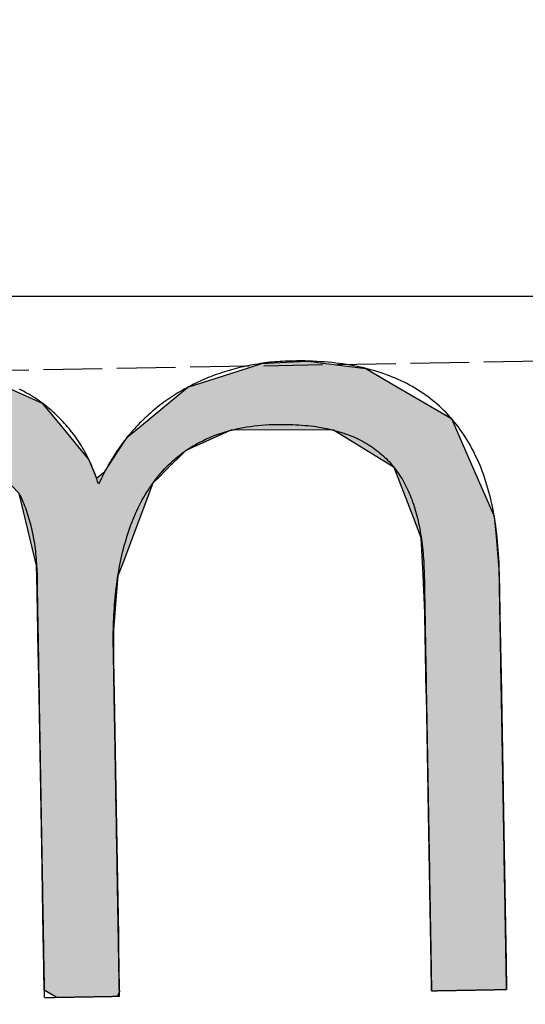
# Model space of a CAD drawing. Extents: x 562 to 7231, y 5317 to 12476.
# Tile 13 of 68: x 3142 to 3185, y 8056 to 8139. Entities that reach past the tile are written whole.
import ezdxf

# ---------------------------------------------------------------- set-up
doc = ezdxf.new("R2010")
doc.units = 0
doc.linetypes.add('GEN3', pattern=[6.25, 5, -1.25])
doc.layers.get('0').update_dxf_attribs({"linetype": 'CONTINUOUS'})
for name, color, linetype in [('3', 6, 'GEN3'), ('5', 3, 'CONTINUOUS'), ('LOGO', 7, 'CONTINUOUS')]:
    doc.layers.add(name, color=color, linetype=linetype)

# ---------------------------------------------------------------- blocks, each defined once
blk = doc.blocks.new('*U27')
at = {"layer": 'LOGO', "color": 30, "linetype": 'CONTINUOUS'}
for p, q in [((2.813, 7.694), (3.015, 7.752)), ((3.015, 7.752), (3.042, 7.759)), ((3.042, 7.759), (3.157, 7.752)), ((3.157, 7.752), (4.045, 7.694)), ((7.287, 7.667), (7.566, 7.752)), ((7.566, 7.752), (7.79, 7.759)), ((7.79, 7.759), (8.127, 7.77)), ((8.127, 7.77), (8.205, 7.759)), ((8.205, 7.759), (8.257, 7.752)), ((8.257, 7.752), (8.845, 7.667)), ((2.06, 7.482), (2.813, 7.694)), ((4.045, 7.694), (4.497, 7.482)), ((6.653, 7.474), (7.287, 7.667)), ((8.845, 7.667), (9.162, 7.474)), ((0.001, 7.533), (0.181, 7.555)), ((0.001, 7.309), (0.001, 7.533)), ((0.845, 7.555), (0.845, 7.533)), ((0.845, 7.533), (0.85, 7.309)), ((1.842, 7.311), (2.06, 7.482)), ((4.497, 7.482), (4.86, 7.311)), ((6.099, 7.034), (6.653, 7.474)), ((9.162, 7.474), (9.885, 7.034)), ((0.001, 7.286), (0.001, 7.309)), ((0.001, 6.803), (0.001, 7.286)), ((0.85, 7.309), (0.85, 7.286)), ((0.85, 7.286), (0.85, 6.803)), ((1.434, 6.99), (1.842, 7.311)), ((4.86, 7.311), (5.115, 6.99)), ((5.98, 6.939), (6.099, 7.034)), ((9.885, 7.034), (9.925, 6.939)), ((1.316, 6.897), (1.401, 6.964)), ((1.401, 6.964), (1.434, 6.99)), ((2.84, 6.964), (2.53, 6.897)), ((3.996, 6.812), (3.56, 6.964)), ((5.115, 6.99), (5.136, 6.964)), ((5.136, 6.964), (5.257, 6.812)), ((5.9, 6.876), (5.98, 6.939)), ((7.185, 6.939), (7.036, 6.876)), ((8.433, 6.916), (7.185, 6.939)), ((9.17, 6.443), (8.433, 6.916)), ((9.925, 6.939), (9.934, 6.916)), ((9.934, 6.916), (10.131, 6.443)), ((0.001, 6.712), (0.001, 6.803)), ((0.85, 6.803), (0.85, 6.712)), ((1.046, 6.535), (1.277, 6.846)), ((1.277, 6.846), (1.316, 6.897)), ((2.292, 6.846), (1.767, 6.535)), ((2.53, 6.897), (2.292, 6.846)), ((4.188, 6.604), (3.996, 6.812)), ((5.257, 6.812), (5.423, 6.604)), ((5.779, 6.698), (5.9, 6.876)), ((7.036, 6.876), (6.617, 6.698)), ((0.001, 6.295), (0.001, 6.712)), ((0.85, 6.712), (0.85, 6.295)), ((5.614, 6.454), (5.779, 6.698)), ((6.617, 6.698), (6.362, 6.454)), ((4.399, 6.376), (4.188, 6.604)), ((5.423, 6.604), (5.511, 6.376)), ((0.9, 6.291), (1.025, 6.507)), ((1.025, 6.507), (1.046, 6.535)), ((1.75, 6.507), (1.612, 6.291)), ((1.767, 6.535), (1.75, 6.507)), ((5.511, 6.376), (5.614, 6.454)), ((6.362, 6.454), (6.28, 6.376)), ((9.397, 5.823), (9.17, 6.443)), ((10.131, 6.443), (10.39, 5.823)), ((4.468, 6.301), (4.399, 6.376)), ((4.557, 6.205), (4.468, 6.301)), ((6.202, 6.301), (6.163, 6.205)), ((6.28, 6.376), (6.202, 6.301)), ((0.001, 6.281), (0.001, 6.295)), ((0.001, 5.503), (0.001, 6.281)), ((0.85, 6.295), (0.878, 6.281)), ((0.893, 6.281), (0.9, 6.291)), ((1.606, 6.281), (1.111, 5.503)), ((1.612, 6.291), (1.606, 6.281)), ((4.757, 5.314), (4.557, 6.205)), ((6.163, 6.205), (5.811, 5.314)), ((9.489, 5.571), (9.397, 5.823)), ((10.39, 5.823), (10.408, 5.571)), ((9.503, 5.116), (9.489, 5.571)), ((10.408, 5.571), (10.44, 5.116)), ((0.001, 5.329), (0.001, 5.503)), ((1.111, 5.503), (1.086, 5.329)), ((0.001, 4.204), (0.001, 5.329)), ((1.086, 5.329), (0.923, 4.204)), ((4.758, 5.172), (4.757, 5.314)), ((5.811, 5.314), (5.754, 5.172)), ((4.759, 4.976), (4.758, 5.172)), ((5.754, 5.172), (5.734, 4.976)), ((9.517, 4.651), (9.503, 5.116)), ((10.44, 5.116), (10.44, 4.651)), ((4.759, 4.505), (4.759, 4.976)), ((5.734, 4.976), (5.686, 4.505)), ((9.518, 4.612), (9.517, 4.651)), ((9.518, 3.669), (9.518, 4.612)), ((10.44, 4.651), (10.44, 4.612)), ((10.44, 4.612), (10.44, 3.669)), ((4.759, 4.232), (4.759, 4.505)), ((5.686, 4.505), (5.683, 4.232)), ((0.001, 3.797), (0.001, 4.204)), ((0.923, 4.204), (0.923, 3.797)), ((4.759, 4.133), (4.759, 4.232)), ((4.759, 3.491), (4.759, 4.133)), ((5.683, 4.232), (5.682, 4.133)), ((5.682, 4.133), (5.682, 3.491)), ((0.001, 2.974), (0.001, 3.797)), ((0.923, 3.797), (0.923, 2.974)), ((9.518, 3.638), (9.518, 3.669)), ((9.518, 2.442), (9.518, 3.638)), ((10.44, 3.669), (10.44, 3.638)), ((10.44, 3.638), (10.44, 2.442)), ((4.759, 2.536), (4.759, 3.491)), ((5.682, 3.491), (5.682, 2.536)), ((0.001, 1.752), (0.001, 2.974)), ((0.923, 2.974), (0.923, 1.752)), ((4.759, 1.85), (4.759, 2.536)), ((5.682, 2.536), (5.682, 1.85)), ((9.518, 2.421), (9.518, 2.442)), ((10.44, 2.442), (10.44, 2.421)), ((9.518, 1.24), (9.518, 2.421)), ((10.44, 2.421), (10.44, 1.24)), ((4.759, 0.756), (4.759, 1.85)), ((5.682, 1.85), (5.682, 0.756)), ((0.001, 0.978), (0.001, 1.752)), ((0.923, 1.752), (0.923, 0.978)), ((9.518, 1.229), (9.518, 1.24)), ((9.518, 0.336), (9.518, 1.229)), ((10.44, 1.24), (10.44, 1.229)), ((10.44, 1.229), (10.44, 0.336)), ((0.001, 0.45), (0.001, 0.978)), ((0.923, 0.978), (0.923, 0.45)), ((4.759, 0.594), (4.759, 0.756)), ((5.682, 0.756), (5.682, 0.594)), ((4.759, 0.089), (4.759, 0.594)), ((5.682, 0.594), (5.682, 0.089)), ((0.001, 0.251), (0.001, 0.45)), ((0.923, 0.45), (0.923, 0.251)), ((0.001, 0.095), (0.001, 0.251)), ((0.923, 0.251), (0.923, 0.095)), ((9.518, 0.333), (9.518, 0.336)), ((9.518, 0), (9.518, 0.333)), ((10.44, 0.336), (10.44, 0.333)), ((10.44, 0.333), (10.44, 0)), ((0.001, 0), (0.001, 0.095)), ((0.923, 0.095), (0.923, 0)), ((4.806, 0.06), (4.759, 0.089)), ((4.904, 0), (4.806, 0.06)), ((5.682, 0.06), (5.659, 0)), ((5.682, 0.089), (5.682, 0.06))]:
    blk.add_line(p, q, dxfattribs=at)
at = {"layer": 'LOGO', "color": 30, "linetype": 'CONTINUOUS', "extrusion": (0, 0, -1)}
for points in [[(-3.015, 7.752), (-4.045, 7.694), (-2.813, 7.694)], [(-3.042, 7.759), (-3.157, 7.752), (-3.015, 7.752)], [(-3.015, 7.752), (-3.157, 7.752), (-4.045, 7.694)], [(-7.566, 7.752), (-8.845, 7.667), (-7.287, 7.667)], [(-7.79, 7.759), (-8.257, 7.752), (-7.566, 7.752)], [(-7.566, 7.752), (-8.257, 7.752), (-8.845, 7.667)], [(-8.127, 7.77), (-8.205, 7.759), (-7.79, 7.759)], [(-7.79, 7.759), (-8.205, 7.759), (-8.257, 7.752)], [(-2.813, 7.694), (-4.497, 7.482), (-2.06, 7.482)], [(-2.813, 7.694), (-4.045, 7.694), (-4.497, 7.482)], [(-7.287, 7.667), (-9.162, 7.474), (-6.653, 7.474)], [(-7.287, 7.667), (-8.845, 7.667), (-9.162, 7.474)], [(-0.181, 7.555), (-0.845, 7.533), (-0.001, 7.533)], [(-0.001, 7.533), (-0.85, 7.309), (-0.001, 7.309)], [(-0.001, 7.533), (-0.845, 7.533), (-0.85, 7.309)], [(-0.181, 7.555), (-0.845, 7.555), (-0.845, 7.533)], [(-2.06, 7.482), (-4.86, 7.311), (-1.842, 7.311)], [(-2.06, 7.482), (-4.497, 7.482), (-4.86, 7.311)], [(-6.653, 7.474), (-9.885, 7.034), (-6.099, 7.034)], [(-6.653, 7.474), (-9.162, 7.474), (-9.885, 7.034)], [(-0.001, 7.309), (-0.85, 7.286), (-0.001, 7.286)], [(-0.001, 7.309), (-0.85, 7.309), (-0.85, 7.286)], [(-0.001, 7.286), (-0.85, 6.803), (-0.001, 6.803)], [(-0.001, 7.286), (-0.85, 7.286), (-0.85, 6.803)], [(-1.842, 7.311), (-5.115, 6.99), (-1.434, 6.99)], [(-1.842, 7.311), (-4.86, 7.311), (-5.115, 6.99)], [(-6.099, 7.034), (-9.925, 6.939), (-5.98, 6.939)], [(-6.099, 7.034), (-9.885, 7.034), (-9.925, 6.939)], [(-1.401, 6.964), (-2.53, 6.897), (-1.316, 6.897)], [(-1.434, 6.99), (-2.84, 6.964), (-1.401, 6.964)], [(-1.401, 6.964), (-2.84, 6.964), (-2.53, 6.897)], [(-1.434, 6.99), (-2.96, 6.99), (-2.84, 6.964)], [(-2.96, 6.99), (-5.136, 6.964), (-3.56, 6.964)], [(-2.96, 6.99), (-5.115, 6.99), (-5.136, 6.964)], [(-3.56, 6.964), (-5.257, 6.812), (-3.996, 6.812)], [(-3.56, 6.964), (-5.136, 6.964), (-5.257, 6.812)], [(-5.98, 6.939), (-7.036, 6.876), (-5.9, 6.876)], [(-5.98, 6.939), (-7.185, 6.939), (-7.036, 6.876)], [(-7.185, 6.939), (-9.934, 6.916), (-8.433, 6.916)], [(-7.185, 6.939), (-9.925, 6.939), (-9.934, 6.916)], [(-8.433, 6.916), (-10.131, 6.443), (-9.17, 6.443)], [(-8.433, 6.916), (-9.934, 6.916), (-10.131, 6.443)], [(-0.001, 6.803), (-0.85, 6.712), (-0.001, 6.712)], [(-0.001, 6.803), (-0.85, 6.803), (-0.85, 6.712)], [(-1.277, 6.846), (-1.767, 6.535), (-1.046, 6.535)], [(-1.316, 6.897), (-2.292, 6.846), (-1.277, 6.846)], [(-1.277, 6.846), (-2.292, 6.846), (-1.767, 6.535)], [(-1.316, 6.897), (-2.53, 6.897), (-2.292, 6.846)], [(-3.996, 6.812), (-5.423, 6.604), (-4.188, 6.604)], [(-3.996, 6.812), (-5.257, 6.812), (-5.423, 6.604)], [(-5.9, 6.876), (-6.617, 6.698), (-5.779, 6.698)], [(-5.9, 6.876), (-7.036, 6.876), (-6.617, 6.698)], [(-0.001, 6.712), (-0.85, 6.295), (-0.001, 6.295)], [(-0.001, 6.712), (-0.85, 6.712), (-0.85, 6.295)], [(-5.779, 6.698), (-6.362, 6.454), (-5.614, 6.454)], [(-5.779, 6.698), (-6.617, 6.698), (-6.362, 6.454)], [(-4.188, 6.604), (-5.511, 6.376), (-4.399, 6.376)], [(-4.188, 6.604), (-5.423, 6.604), (-5.511, 6.376)], [(-1.025, 6.507), (-1.612, 6.291), (-0.9, 6.291)], [(-1.046, 6.535), (-1.75, 6.507), (-1.025, 6.507)], [(-1.025, 6.507), (-1.75, 6.507), (-1.612, 6.291)], [(-1.046, 6.535), (-1.767, 6.535), (-1.75, 6.507)], [(-5.614, 6.454), (-6.28, 6.376), (-5.511, 6.376)], [(-5.614, 6.454), (-6.362, 6.454), (-6.28, 6.376)], [(-9.17, 6.443), (-10.39, 5.823), (-9.397, 5.823)], [(-9.17, 6.443), (-10.131, 6.443), (-10.39, 5.823)], [(-4.399, 6.376), (-6.202, 6.301), (-4.468, 6.301)], [(-4.399, 6.376), (-6.28, 6.376), (-6.202, 6.301)], [(-4.468, 6.301), (-6.163, 6.205), (-4.557, 6.205)], [(-4.468, 6.301), (-6.202, 6.301), (-6.163, 6.205)], [(-0.001, 6.295), (-0.878, 6.281), (-0.001, 6.281)], [(-0.001, 6.295), (-0.85, 6.295), (-0.878, 6.281)], [(-0.001, 6.281), (-1.111, 5.503), (-0.001, 5.503)], [(-0.001, 6.281), (-1.606, 6.281), (-1.111, 5.503)], [(-0.9, 6.291), (-1.606, 6.281), (-0.893, 6.281)], [(-0.9, 6.291), (-1.612, 6.291), (-1.606, 6.281)], [(-4.557, 6.205), (-5.811, 5.314), (-4.757, 5.314)], [(-4.557, 6.205), (-6.163, 6.205), (-5.811, 5.314)], [(-9.397, 5.823), (-10.408, 5.571), (-9.489, 5.571)], [(-9.397, 5.823), (-10.39, 5.823), (-10.408, 5.571)], [(-9.489, 5.571), (-10.44, 5.116), (-9.503, 5.116)], [(-9.489, 5.571), (-10.408, 5.571), (-10.44, 5.116)], [(-0.001, 5.503), (-1.086, 5.329), (-0.001, 5.329)], [(-0.001, 5.503), (-1.111, 5.503), (-1.086, 5.329)], [(-0.001, 5.329), (-0.923, 4.204), (-0.001, 4.204)], [(-0.001, 5.329), (-1.086, 5.329), (-0.923, 4.204)], [(-4.757, 5.314), (-5.754, 5.172), (-4.758, 5.172)], [(-4.757, 5.314), (-5.811, 5.314), (-5.754, 5.172)], [(-4.758, 5.172), (-5.734, 4.976), (-4.759, 4.976)], [(-4.758, 5.172), (-5.754, 5.172), (-5.734, 4.976)], [(-9.503, 5.116), (-10.44, 4.651), (-9.517, 4.651)], [(-9.503, 5.116), (-10.44, 5.116), (-10.44, 4.651)], [(-4.759, 4.976), (-5.686, 4.505), (-4.759, 4.505)], [(-4.759, 4.976), (-5.734, 4.976), (-5.686, 4.505)], [(-9.517, 4.651), (-10.44, 4.612), (-9.518, 4.612)], [(-9.517, 4.651), (-10.44, 4.651), (-10.44, 4.612)], [(-9.518, 4.612), (-10.44, 3.669), (-9.518, 3.669)], [(-9.518, 4.612), (-10.44, 4.612), (-10.44, 3.669)], [(-4.759, 4.505), (-5.683, 4.232), (-4.759, 4.232)], [(-4.759, 4.505), (-5.686, 4.505), (-5.683, 4.232)], [(-0.001, 4.204), (-0.923, 3.797), (-0.001, 3.797)], [(-0.001, 4.204), (-0.923, 4.204), (-0.923, 3.797)], [(-4.759, 4.232), (-5.682, 4.133), (-4.759, 4.133)], [(-4.759, 4.232), (-5.683, 4.232), (-5.682, 4.133)], [(-4.759, 4.133), (-5.682, 3.491), (-4.759, 3.491)], [(-4.759, 4.133), (-5.682, 4.133), (-5.682, 3.491)], [(-0.001, 3.797), (-0.923, 2.974), (-0.001, 2.974)], [(-0.001, 3.797), (-0.923, 3.797), (-0.923, 2.974)], [(-9.518, 3.669), (-10.44, 3.638), (-9.518, 3.638)], [(-9.518, 3.669), (-10.44, 3.669), (-10.44, 3.638)], [(-9.518, 3.638), (-10.44, 2.442), (-9.518, 2.442)], [(-9.518, 3.638), (-10.44, 3.638), (-10.44, 2.442)], [(-4.759, 3.491), (-5.682, 2.536), (-4.759, 2.536)], [(-4.759, 3.491), (-5.682, 3.491), (-5.682, 2.536)], [(-0.001, 2.974), (-0.923, 1.752), (-0.001, 1.752)], [(-0.001, 2.974), (-0.923, 2.974), (-0.923, 1.752)], [(-4.759, 2.536), (-5.682, 1.85), (-4.759, 1.85)], [(-4.759, 2.536), (-5.682, 2.536), (-5.682, 1.85)], [(-9.518, 2.442), (-10.44, 2.421), (-9.518, 2.421)], [(-9.518, 2.442), (-10.44, 2.442), (-10.44, 2.421)], [(-9.518, 2.421), (-10.44, 1.24), (-9.518, 1.24)], [(-9.518, 2.421), (-10.44, 2.421), (-10.44, 1.24)], [(-4.759, 1.85), (-5.682, 0.756), (-4.759, 0.756)], [(-4.759, 1.85), (-5.682, 1.85), (-5.682, 0.756)], [(-0.001, 1.752), (-0.923, 0.978), (-0.001, 0.978)], [(-0.001, 1.752), (-0.923, 1.752), (-0.923, 0.978)], [(-9.518, 1.24), (-10.44, 1.229), (-9.518, 1.229)], [(-9.518, 1.24), (-10.44, 1.24), (-10.44, 1.229)], [(-9.518, 1.229), (-10.44, 0.336), (-9.518, 0.336)], [(-9.518, 1.229), (-10.44, 1.229), (-10.44, 0.336)], [(-0.001, 0.978), (-0.923, 0.45), (-0.001, 0.45)], [(-0.001, 0.978), (-0.923, 0.978), (-0.923, 0.45)], [(-4.759, 0.756), (-5.682, 0.594), (-4.759, 0.594)], [(-4.759, 0.756), (-5.682, 0.756), (-5.682, 0.594)], [(-4.759, 0.594), (-5.682, 0.089), (-4.759, 0.089)], [(-4.759, 0.594), (-5.682, 0.594), (-5.682, 0.089)], [(-0.001, 0.45), (-0.923, 0.251), (-0.001, 0.251)], [(-0.001, 0.45), (-0.923, 0.45), (-0.923, 0.251)], [(-0.001, 0.251), (-0.923, 0.095), (-0.001, 0.095)], [(-0.001, 0.251), (-0.923, 0.251), (-0.923, 0.095)], [(-9.518, 0.336), (-10.44, 0.333), (-9.518, 0.333)], [(-9.518, 0.336), (-10.44, 0.336), (-10.44, 0.333)], [(-9.518, 0.333), (-10.44, 0), (-9.518, 0)], [(-9.518, 0.333), (-10.44, 0.333), (-10.44, 0)], [(-0.001, 0.095), (-0.923, 0), (-0.001, 0)], [(-0.001, 0.095), (-0.923, 0.095), (-0.923, 0)], [(-4.759, 0.089), (-5.682, 0.06), (-4.806, 0.06)], [(-4.759, 0.089), (-5.682, 0.089), (-5.682, 0.06)], [(-4.806, 0.06), (-5.659, 0), (-4.904, 0)], [(-4.806, 0.06), (-5.682, 0.06), (-5.659, 0)]]:
    blk.add_solid(points, dxfattribs=at)
blk = doc.blocks.new('KLAUS')
at = {"layer": 'LOGO'}
blk.add_polyline3d([(4.559, 6.2, 0), (4.57, 6.176, 0), (4.581, 6.152, 0), (4.592, 6.127, 0), (4.602, 6.102, 0), (4.612, 6.076, 0), (4.622, 6.05, 0), (4.631, 6.025, 0), (4.64, 5.998, 0), (4.649, 5.972, 0), (4.657, 5.945, 0), (4.665, 5.918, 0), (4.672, 5.891, 0), (4.679, 5.864, 0), (4.686, 5.837, 0), (4.693, 5.809, 0), (4.699, 5.781, 0), (4.705, 5.753, 0), (4.711, 5.724, 0), (4.716, 5.696, 0), (4.721, 5.667, 0), (4.726, 5.638, 0), (4.73, 5.609, 0), (4.734, 5.58, 0), (4.738, 5.55, 0), (4.741, 5.52, 0), (4.745, 5.491, 0), (4.747, 5.461, 0), (4.75, 5.43, 0), (4.752, 5.4, 0), (4.754, 5.37, 0), (4.756, 5.339, 0), (4.757, 5.308, 0), (4.758, 5.277, 0), (4.759, 5.246, 0), (4.76, 5.215, 0), (4.76, 5.184, 0), (4.76, 5.153, 0), (4.759, 5.124, 0), (4.759, 5.122, 0), (4.759, 5.117, 0), (4.759, 5.109, 0), (4.759, 5.098, 0), (4.759, 5.084, 0), (4.759, 5.067, 0), (4.759, 5.047, 0), (4.759, 5.024, 0), (4.759, 4.999, 0), (4.759, 4.971, 0), (4.759, 4.94, 0), (4.759, 4.907, 0), (4.759, 4.872, 0), (4.759, 4.834, 0), (4.759, 4.794, 0), (4.759, 4.751, 0), (4.759, 4.707, 0), (4.759, 4.66, 0), (4.759, 4.611, 0), (4.759, 4.561, 0), (4.759, 4.508, 0), (4.759, 4.454, 0), (4.759, 4.397, 0), (4.759, 4.34, 0), (4.759, 4.28, 0), (4.759, 4.219, 0), (4.759, 4.156, 0), (4.759, 4.092, 0), (4.759, 4.027, 0), (4.759, 3.96, 0), (4.759, 3.892, 0), (4.759, 3.823, 0), (4.759, 3.753, 0), (4.759, 3.682, 0), (4.759, 3.61, 0), (4.759, 3.536, 0), (4.759, 3.463, 0), (4.759, 3.388, 0), (4.759, 3.312, 0), (4.759, 3.236, 0), (4.759, 3.16, 0), (4.759, 3.082, 0), (4.759, 3.005, 0), (4.759, 2.927, 0), (4.759, 2.849, 0), (4.759, 2.77, 0), (4.759, 2.691, 0), (4.759, 2.613, 0), (4.759, 2.534, 0), (4.759, 2.455, 0), (4.759, 2.376, 0), (4.759, 2.298, 0), (4.759, 2.219, 0), (4.759, 2.141, 0), (4.759, 2.063, 0), (4.759, 1.986, 0), (4.759, 1.909, 0), (4.759, 1.833, 0), (4.759, 1.757, 0), (4.759, 1.682, 0), (4.759, 1.608, 0), (4.759, 1.535, 0), (4.759, 1.462, 0), (4.759, 1.391, 0), (4.759, 1.32, 0), (4.759, 1.251, 0), (4.759, 1.183, 0), (4.759, 1.116, 0), (4.759, 1.05, 0), (4.759, 0.985, 0), (4.759, 0.922, 0), (4.759, 0.861, 0), (4.759, 0.801, 0), (4.759, 0.743, 0), (4.759, 0.686, 0), (4.759, 0.631, 0), (4.759, 0.578, 0), (4.759, 0.527, 0), (4.759, 0.478, 0), (4.759, 0.43, 0), (4.759, 0.385, 0), (4.759, 0.342, 0), (4.759, 0.301, 0), (4.759, 0.263, 0), (4.759, 0.227, 0), (4.759, 0.193, 0), (4.759, 0.162, 0), (4.759, 0.133, 0), (4.759, 0.107, 0), (4.759, 0.083, 0), (4.759, 0.063, 0), (4.759, 0.045, 0), (4.759, 0.03, 0), (4.759, 0.018, 0), (4.759, 0.009, 0), (4.759, 0.003, 0), (4.759, 0, 0), (4.76, 0, 0), (4.76, 0, 0), (4.761, 0, 0), (4.763, 0, 0), (4.765, 0, 0), (4.768, 0, 0), (4.772, 0, 0), (4.775, 0, 0), (4.78, 0, 0), (4.785, 0, 0), (4.79, 0, 0), (4.796, 0, 0), (4.802, 0, 0), (4.808, 0, 0), (4.815, 0, 0), (4.823, 0, 0), (4.831, 0, 0), (4.839, 0, 0), (4.848, 0, 0), (4.856, 0, 0), (4.866, 0, 0), (4.875, 0, 0), (4.885, 0, 0), (4.896, 0, 0), (4.906, 0, 0), (4.917, 0, 0), (4.928, 0, 0), (4.94, 0, 0), (4.951, 0, 0), (4.963, 0, 0), (4.975, 0, 0), (4.988, 0, 0), (5, 0, 0), (5.013, 0, 0), (5.026, 0, 0), (5.039, 0, 0), (5.052, 0, 0), (5.066, 0, 0), (5.079, 0, 0), (5.093, 0, 0), (5.106, 0, 0), (5.12, 0, 0), (5.134, 0, 0), (5.148, 0, 0), (5.162, 0, 0), (5.176, 0, 0), (5.191, 0, 0), (5.205, 0, 0), (5.219, 0, 0), (5.233, 0, 0), (5.247, 0, 0), (5.261, 0, 0), (5.276, 0, 0), (5.29, 0, 0), (5.304, 0, 0), (5.318, 0, 0), (5.332, 0, 0), (5.345, 0, 0), (5.359, 0, 0), (5.373, 0, 0), (5.386, 0, 0), (5.399, 0, 0), (5.412, 0, 0), (5.425, 0, 0), (5.438, 0, 0), (5.451, 0, 0), (5.463, 0, 0), (5.475, 0, 0), (5.487, 0, 0), (5.499, 0, 0), (5.51, 0, 0), (5.522, 0, 0), (5.532, 0, 0), (5.543, 0, 0), (5.553, 0, 0), (5.564, 0, 0), (5.573, 0, 0), (5.583, 0, 0), (5.592, 0, 0), (5.6, 0, 0), (5.609, 0, 0), (5.617, 0, 0), (5.624, 0, 0), (5.631, 0, 0), (5.638, 0, 0), (5.644, 0, 0), (5.65, 0, 0), (5.655, 0, 0), (5.66, 0, 0), (5.665, 0, 0), (5.669, 0, 0), (5.672, 0, 0), (5.675, 0, 0), (5.678, 0, 0), (5.68, 0, 0), (5.681, 0, 0), (5.682, 0, 0), (5.682, 0, 0), (5.682, 0.001, 0), (5.682, 0.006, 0), (5.682, 0.013, 0), (5.682, 0.022, 0), (5.682, 0.034, 0), (5.682, 0.048, 0), (5.682, 0.065, 0), (5.682, 0.084, 0), (5.682, 0.105, 0), (5.682, 0.129, 0), (5.682, 0.154, 0), (5.682, 0.182, 0), (5.682, 0.212, 0), (5.682, 0.243, 0), (5.682, 0.277, 0), (5.682, 0.312, 0), (5.682, 0.35, 0), (5.682, 0.389, 0), (5.682, 0.429, 0), (5.682, 0.472, 0), (5.682, 0.516, 0), (5.682, 0.561, 0), (5.682, 0.608, 0), (5.682, 0.656, 0), (5.682, 0.706, 0), (5.682, 0.757, 0), (5.682, 0.809, 0), (5.682, 0.863, 0), (5.682, 0.918, 0), (5.682, 0.973, 0), (5.682, 1.03, 0), (5.682, 1.088, 0), (5.682, 1.146, 0), (5.682, 1.206, 0), (5.682, 1.266, 0), (5.682, 1.327, 0), (5.682, 1.389, 0), (5.682, 1.451, 0), (5.682, 1.514, 0), (5.682, 1.578, 0), (5.682, 1.642, 0), (5.682, 1.706, 0), (5.682, 1.771, 0), (5.682, 1.836, 0), (5.682, 1.901, 0), (5.682, 1.967, 0), (5.682, 2.032, 0), (5.682, 2.098, 0), (5.682, 2.164, 0), (5.682, 2.23, 0), (5.682, 2.295, 0), (5.682, 2.361, 0), (5.682, 2.426, 0), (5.682, 2.491, 0), (5.682, 2.556, 0), (5.682, 2.621, 0), (5.682, 2.685, 0), (5.682, 2.748, 0), (5.682, 2.811, 0), (5.682, 2.874, 0), (5.682, 2.936, 0), (5.682, 2.997, 0), (5.682, 3.057, 0), (5.682, 3.117, 0), (5.682, 3.176, 0), (5.682, 3.234, 0), (5.682, 3.291, 0), (5.682, 3.346, 0), (5.682, 3.401, 0), (5.682, 3.455, 0), (5.682, 3.507, 0), (5.682, 3.559, 0), (5.682, 3.609, 0), (5.682, 3.657, 0), (5.682, 3.704, 0), (5.682, 3.75, 0), (5.682, 3.794, 0), (5.682, 3.837, 0), (5.682, 3.878, 0), (5.682, 3.917, 0), (5.682, 3.955, 0), (5.682, 3.991, 0), (5.682, 4.025, 0), (5.682, 4.057, 0), (5.682, 4.087, 0), (5.682, 4.115, 0), (5.682, 4.141, 0), (5.682, 4.165, 0), (5.682, 4.187, 0), (5.682, 4.206, 0), (5.682, 4.223, 0), (5.682, 4.238, 0), (5.682, 4.25, 0), (5.682, 4.26, 0), (5.682, 4.268, 0), (5.682, 4.273, 0), (5.682, 4.275, 0), (5.682, 4.304, 0), (5.682, 4.347, 0), (5.683, 4.39, 0), (5.684, 4.433, 0), (5.685, 4.476, 0), (5.687, 4.519, 0), (5.688, 4.562, 0), (5.691, 4.604, 0), (5.693, 4.647, 0), (5.696, 4.689, 0), (5.699, 4.732, 0), (5.703, 4.774, 0), (5.706, 4.816, 0), (5.71, 4.858, 0), (5.715, 4.899, 0), (5.72, 4.941, 0), (5.725, 4.982, 0), (5.731, 5.023, 0), (5.737, 5.064, 0), (5.743, 5.105, 0), (5.75, 5.145, 0), (5.757, 5.186, 0), (5.764, 5.226, 0), (5.772, 5.266, 0), (5.78, 5.305, 0), (5.789, 5.345, 0), (5.798, 5.384, 0), (5.807, 5.422, 0), (5.817, 5.461, 0), (5.827, 5.499, 0), (5.838, 5.537, 0), (5.849, 5.575, 0), (5.861, 5.612, 0), (5.873, 5.649, 0), (5.885, 5.686, 0), (5.898, 5.722, 0), (5.911, 5.758, 0), (5.925, 5.794, 0), (5.939, 5.829, 0), (5.954, 5.864, 0), (5.969, 5.899, 0), (5.984, 5.933, 0), (6, 5.967, 0), (6.017, 6, 0), (6.034, 6.034, 0), (6.051, 6.066, 0), (6.069, 6.098, 0), (6.088, 6.13, 0), (6.107, 6.161, 0), (6.126, 6.192, 0), (6.146, 6.223, 0), (6.167, 6.253, 0), (6.188, 6.282, 0), (6.209, 6.311, 0), (6.231, 6.34, 0), (6.254, 6.368, 0), (6.277, 6.396, 0), (6.301, 6.423, 0), (6.325, 6.449, 0), (6.35, 6.475, 0), (6.375, 6.501, 0), (6.401, 6.526, 0), (6.427, 6.55, 0), (6.454, 6.574, 0), (6.482, 6.597, 0), (6.51, 6.62, 0), (6.539, 6.642, 0), (6.568, 6.664, 0), (6.598, 6.685, 0), (6.629, 6.705, 0), (6.66, 6.725, 0), (6.691, 6.744, 0), (6.724, 6.762, 0), (6.757, 6.78, 0), (6.79, 6.798, 0), (6.824, 6.814, 0), (6.859, 6.83, 0), (6.894, 6.845, 0), (6.93, 6.86, 0), (6.967, 6.874, 0), (7.004, 6.887, 0), (7.042, 6.9, 0), (7.081, 6.911, 0), (7.12, 6.922, 0), (7.16, 6.933, 0), (7.201, 6.942, 0), (7.242, 6.951, 0), (7.284, 6.959, 0), (7.326, 6.967, 0), (7.37, 6.974, 0), (7.414, 6.979, 0), (7.458, 6.984, 0), (7.504, 6.989, 0), (7.55, 6.992, 0), (7.596, 6.995, 0), (7.644, 6.997, 0), (7.692, 6.998, 0), (7.739, 6.998, 0), (7.78, 6.998, 0), (7.819, 6.997, 0), (7.858, 6.996, 0), (7.897, 6.995, 0), (7.935, 6.993, 0), (7.973, 6.99, 0), (8.01, 6.987, 0), (8.046, 6.984, 0), (8.082, 6.98, 0), (8.118, 6.976, 0), (8.153, 6.972, 0), (8.187, 6.967, 0), (8.221, 6.962, 0), (8.254, 6.956, 0), (8.287, 6.95, 0), (8.32, 6.943, 0), (8.352, 6.936, 0), (8.383, 6.929, 0), (8.414, 6.921, 0), (8.445, 6.912, 0), (8.475, 6.904, 0), (8.504, 6.895, 0), (8.533, 6.885, 0), (8.562, 6.875, 0), (8.59, 6.865, 0), (8.617, 6.854, 0), (8.644, 6.843, 0), (8.671, 6.832, 0), (8.697, 6.82, 0), (8.723, 6.808, 0), (8.748, 6.795, 0), (8.773, 6.782, 0), (8.797, 6.768, 0), (8.821, 6.754, 0), (8.845, 6.74, 0), (8.868, 6.725, 0), (8.89, 6.71, 0), (8.912, 6.694, 0), (8.934, 6.678, 0), (8.955, 6.662, 0), (8.976, 6.645, 0), (8.996, 6.628, 0), (9.016, 6.611, 0), (9.036, 6.593, 0), (9.055, 6.574, 0), (9.073, 6.555, 0), (9.092, 6.536, 0), (9.109, 6.517, 0), (9.127, 6.497, 0), (9.144, 6.477, 0), (9.16, 6.456, 0), (9.176, 6.435, 0), (9.192, 6.413, 0), (9.207, 6.391, 0), (9.222, 6.369, 0), (9.237, 6.347, 0), (9.251, 6.323, 0), (9.265, 6.3, 0), (9.278, 6.276, 0), (9.291, 6.252, 0), (9.304, 6.227, 0), (9.316, 6.202, 0), (9.327, 6.177, 0), (9.339, 6.151, 0), (9.35, 6.125, 0), (9.361, 6.099, 0), (9.371, 6.072, 0), (9.381, 6.045, 0), (9.39, 6.017, 0), (9.399, 5.989, 0), (9.408, 5.961, 0), (9.417, 5.932, 0), (9.425, 5.903, 0), (9.433, 5.873, 0), (9.44, 5.843, 0), (9.447, 5.813, 0), (9.454, 5.782, 0), (9.46, 5.751, 0), (9.466, 5.72, 0), (9.472, 5.688, 0), (9.477, 5.656, 0), (9.482, 5.623, 0), (9.487, 5.59, 0), (9.491, 5.557, 0), (9.495, 5.523, 0), (9.499, 5.489, 0), (9.502, 5.455, 0), (9.505, 5.42, 0), (9.508, 5.385, 0), (9.51, 5.35, 0), (9.512, 5.314, 0), (9.514, 5.278, 0), (9.515, 5.241, 0), (9.516, 5.204, 0), (9.517, 5.167, 0), (9.518, 5.129, 0), (9.518, 5.091, 0), (9.518, 5.08, 0), (9.518, 5.076, 0), (9.518, 5.069, 0), (9.518, 5.059, 0), (9.518, 5.046, 0), (9.518, 5.03, 0), (9.518, 5.011, 0), (9.518, 4.99, 0), (9.518, 4.966, 0), (9.518, 4.939, 0), (9.518, 4.91, 0), (9.518, 4.878, 0), (9.518, 4.844, 0), (9.518, 4.807, 0), (9.518, 4.768, 0), (9.518, 4.727, 0), (9.518, 4.683, 0), (9.518, 4.638, 0), (9.518, 4.59, 0), (9.518, 4.541, 0), (9.518, 4.49, 0), (9.518, 4.436, 0), (9.518, 4.381, 0), (9.518, 4.325, 0), (9.518, 4.266, 0), (9.518, 4.206, 0), (9.518, 4.145, 0), (9.518, 4.082, 0), (9.518, 4.017, 0), (9.518, 3.952, 0), (9.518, 3.885, 0), (9.518, 3.817, 0), (9.518, 3.748, 0), (9.518, 3.677, 0), (9.518, 3.606, 0), (9.518, 3.534, 0), (9.518, 3.461, 0), (9.518, 3.387, 0), (9.518, 3.313, 0), (9.518, 3.237, 0), (9.518, 3.162, 0), (9.518, 3.085, 0), (9.518, 3.009, 0), (9.518, 2.931, 0), (9.518, 2.854, 0), (9.518, 2.776, 0), (9.518, 2.698, 0), (9.518, 2.62, 0), (9.518, 2.542, 0), (9.518, 2.464, 0), (9.518, 2.386, 0), (9.518, 2.308, 0), (9.518, 2.23, 0), (9.518, 2.152, 0), (9.518, 2.075, 0), (9.518, 1.998, 0), (9.518, 1.922, 0), (9.518, 1.846, 0), (9.518, 1.771, 0), (9.518, 1.696, 0), (9.518, 1.622, 0), (9.518, 1.549, 0), (9.518, 1.477, 0), (9.518, 1.406, 0), (9.518, 1.336, 0), (9.518, 1.266, 0), (9.518, 1.198, 0), (9.518, 1.131, 0), (9.518, 1.066, 0), (9.518, 1.001, 0), (9.518, 0.938, 0), (9.518, 0.877, 0), (9.518, 0.817, 0), (9.518, 0.758, 0), (9.518, 0.701, 0), (9.518, 0.646, 0), (9.518, 0.593, 0), (9.518, 0.541, 0), (9.518, 0.492, 0), (9.518, 0.444, 0), (9.518, 0.399, 0), (9.518, 0.355, 0), (9.518, 0.314, 0), (9.518, 0.275, 0), (9.518, 0.238, 0), (9.518, 0.204, 0), (9.518, 0.172, 0), (9.518, 0.142, 0), (9.518, 0.115, 0), (9.518, 0.091, 0), (9.518, 0.07, 0), (9.518, 0.051, 0), (9.518, 0.035, 0), (9.518, 0.022, 0), (9.518, 0.012, 0), (9.518, 0.004, 0), (9.518, 0, 0), (9.518, 0, 0), (9.518, 0, 0), (9.519, 0, 0), (9.521, 0, 0), (9.523, 0, 0), (9.526, 0, 0), (9.529, 0, 0), (9.532, 0, 0), (9.537, 0, 0), (9.541, 0, 0), (9.546, 0, 0), (9.552, 0, 0), (9.558, 0, 0), (9.564, 0, 0), (9.571, 0, 0), (9.579, 0, 0), (9.586, 0, 0), (9.594, 0, 0), (9.603, 0, 0), (9.612, 0, 0), (9.621, 0, 0), (9.63, 0, 0), (9.64, 0, 0), (9.65, 0, 0), (9.661, 0, 0), (9.671, 0, 0), (9.682, 0, 0), (9.694, 0, 0), (9.705, 0, 0), (9.717, 0, 0), (9.729, 0, 0), (9.741, 0, 0), (9.754, 0, 0), (9.767, 0, 0), (9.779, 0, 0), (9.792, 0, 0), (9.806, 0, 0), (9.819, 0, 0), (9.832, 0, 0), (9.846, 0, 0), (9.86, 0, 0), (9.874, 0, 0), (9.887, 0, 0), (9.901, 0, 0), (9.915, 0, 0), (9.93, 0, 0), (9.944, 0, 0), (9.958, 0, 0), (9.972, 0, 0), (9.986, 0, 0), (10.001, 0, 0), (10.015, 0, 0), (10.029, 0, 0), (10.043, 0, 0), (10.057, 0, 0), (10.071, 0, 0), (10.085, 0, 0), (10.099, 0, 0), (10.112, 0, 0), (10.126, 0, 0), (10.139, 0, 0), (10.153, 0, 0), (10.166, 0, 0), (10.179, 0, 0), (10.192, 0, 0), (10.204, 0, 0), (10.217, 0, 0), (10.229, 0, 0), (10.241, 0, 0), (10.253, 0, 0), (10.265, 0, 0), (10.276, 0, 0), (10.287, 0, 0), (10.298, 0, 0), (10.308, 0, 0), (10.318, 0, 0), (10.328, 0, 0), (10.338, 0, 0), (10.347, 0, 0), (10.356, 0, 0), (10.364, 0, 0), (10.372, 0, 0), (10.38, 0, 0), (10.387, 0, 0), (10.394, 0, 0), (10.4, 0, 0), (10.406, 0, 0), (10.412, 0, 0), (10.417, 0, 0), (10.422, 0, 0), (10.426, 0, 0), (10.43, 0, 0), (10.433, 0, 0), (10.435, 0, 0), (10.437, 0, 0), (10.439, 0, 0), (10.44, 0, 0), (10.44, 0, 0), (10.44, 0, 0), (10.44, 0.005, 0), (10.44, 0.012, 0), (10.44, 0.022, 0), (10.44, 0.035, 0), (10.44, 0.051, 0), (10.44, 0.07, 0), (10.44, 0.092, 0), (10.44, 0.116, 0), (10.44, 0.143, 0), (10.44, 0.173, 0), (10.44, 0.205, 0), (10.44, 0.24, 0), (10.44, 0.277, 0), (10.44, 0.317, 0), (10.44, 0.358, 0), (10.44, 0.402, 0), (10.44, 0.448, 0), (10.44, 0.496, 0), (10.44, 0.546, 0), (10.44, 0.598, 0), (10.44, 0.652, 0), (10.44, 0.707, 0), (10.44, 0.765, 0), (10.44, 0.824, 0), (10.44, 0.884, 0), (10.44, 0.946, 0), (10.44, 1.01, 0), (10.44, 1.075, 0), (10.44, 1.141, 0), (10.44, 1.209, 0), (10.44, 1.277, 0), (10.44, 1.347, 0), (10.44, 1.418, 0), (10.44, 1.49, 0), (10.44, 1.563, 0), (10.44, 1.636, 0), (10.44, 1.711, 0), (10.44, 1.786, 0), (10.44, 1.862, 0), (10.44, 1.938, 0), (10.44, 2.015, 0), (10.44, 2.093, 0), (10.44, 2.171, 0), (10.44, 2.249, 0), (10.44, 2.327, 0), (10.44, 2.406, 0), (10.44, 2.485, 0), (10.44, 2.564, 0), (10.44, 2.643, 0), (10.44, 2.721, 0), (10.44, 2.8, 0), (10.44, 2.878, 0), (10.44, 2.957, 0), (10.44, 3.034, 0), (10.44, 3.112, 0), (10.44, 3.189, 0), (10.44, 3.265, 0), (10.44, 3.341, 0), (10.44, 3.416, 0), (10.44, 3.491, 0), (10.44, 3.564, 0), (10.44, 3.637, 0), (10.44, 3.709, 0), (10.44, 3.78, 0), (10.44, 3.85, 0), (10.44, 3.918, 0), (10.44, 3.986, 0), (10.44, 4.052, 0), (10.44, 4.117, 0), (10.44, 4.18, 0), (10.44, 4.242, 0), (10.44, 4.303, 0), (10.44, 4.362, 0), (10.44, 4.419, 0), (10.44, 4.475, 0), (10.44, 4.528, 0), (10.44, 4.58, 0), (10.44, 4.63, 0), (10.44, 4.678, 0), (10.44, 4.724, 0), (10.44, 4.768, 0), (10.44, 4.809, 0), (10.44, 4.848, 0), (10.44, 4.885, 0), (10.44, 4.92, 0), (10.44, 4.952, 0), (10.44, 4.982, 0), (10.44, 5.009, 0), (10.44, 5.033, 0), (10.44, 5.055, 0), (10.44, 5.073, 0), (10.44, 5.089, 0), (10.44, 5.102, 0), (10.44, 5.112, 0), (10.44, 5.119, 0), (10.44, 5.123, 0), (10.44, 5.14, 0), (10.44, 5.194, 0), (10.439, 5.248, 0), (10.438, 5.302, 0), (10.435, 5.354, 0), (10.433, 5.407, 0), (10.43, 5.458, 0), (10.426, 5.509, 0), (10.422, 5.56, 0), (10.417, 5.61, 0), (10.412, 5.659, 0), (10.406, 5.708, 0), (10.4, 5.756, 0), (10.393, 5.803, 0), (10.386, 5.85, 0), (10.378, 5.897, 0), (10.37, 5.943, 0), (10.361, 5.988, 0), (10.351, 6.032, 0), (10.341, 6.077, 0), (10.33, 6.12, 0), (10.319, 6.163, 0), (10.308, 6.205, 0), (10.296, 6.247, 0), (10.283, 6.288, 0), (10.27, 6.329, 0), (10.256, 6.369, 0), (10.242, 6.409, 0), (10.227, 6.448, 0), (10.212, 6.486, 0), (10.196, 6.524, 0), (10.179, 6.561, 0), (10.162, 6.598, 0), (10.145, 6.634, 0), (10.127, 6.669, 0), (10.109, 6.704, 0), (10.09, 6.739, 0), (10.07, 6.772, 0), (10.05, 6.806, 0), (10.029, 6.838, 0), (10.008, 6.87, 0), (9.987, 6.902, 0), (9.965, 6.933, 0), (9.942, 6.963, 0), (9.919, 6.993, 0), (9.895, 7.022, 0), (9.871, 7.051, 0), (9.846, 7.079, 0), (9.821, 7.107, 0), (9.795, 7.134, 0), (9.768, 7.16, 0), (9.742, 7.186, 0), (9.714, 7.212, 0), (9.686, 7.236, 0), (9.658, 7.26, 0), (9.629, 7.284, 0), (9.599, 7.307, 0), (9.569, 7.33, 0), (9.539, 7.352, 0), (9.508, 7.373, 0), (9.476, 7.394, 0), (9.444, 7.414, 0), (9.412, 7.434, 0), (9.379, 7.453, 0), (9.345, 7.472, 0), (9.311, 7.49, 0), (9.276, 7.507, 0), (9.241, 7.524, 0), (9.205, 7.54, 0), (9.169, 7.556, 0), (9.132, 7.572, 0), (9.095, 7.586, 0), (9.057, 7.6, 0), (9.019, 7.614, 0), (8.98, 7.627, 0), (8.941, 7.639, 0), (8.901, 7.651, 0), (8.861, 7.663, 0), (8.82, 7.674, 0), (8.778, 7.684, 0), (8.737, 7.694, 0), (8.694, 7.703, 0), (8.651, 7.711, 0), (8.608, 7.719, 0), (8.564, 7.727, 0), (8.52, 7.734, 0), (8.475, 7.74, 0), (8.429, 7.746, 0), (8.383, 7.751, 0), (8.337, 7.756, 0), (8.29, 7.76, 0), (8.242, 7.764, 0), (8.194, 7.767, 0), (8.146, 7.77, 0), (8.097, 7.772, 0), (8.047, 7.773, 0), (7.997, 7.774, 0), (7.946, 7.774, 0), (7.912, 7.774, 0), (7.881, 7.774, 0), (7.851, 7.773, 0), (7.82, 7.772, 0), (7.79, 7.771, 0), (7.759, 7.769, 0), (7.729, 7.767, 0), (7.698, 7.765, 0), (7.668, 7.763, 0), (7.638, 7.76, 0), (7.608, 7.757, 0), (7.578, 7.753, 0), (7.547, 7.749, 0), (7.517, 7.745, 0), (7.487, 7.741, 0), (7.458, 7.736, 0), (7.428, 7.731, 0), (7.398, 7.726, 0), (7.368, 7.72, 0), (7.339, 7.714, 0), (7.309, 7.708, 0), (7.28, 7.702, 0), (7.251, 7.695, 0), (7.222, 7.688, 0), (7.192, 7.68, 0), (7.163, 7.672, 0), (7.135, 7.664, 0), (7.106, 7.656, 0), (7.077, 7.647, 0), (7.049, 7.638, 0), (7.02, 7.629, 0), (6.992, 7.619, 0), (6.964, 7.609, 0), (6.935, 7.599, 0), (6.907, 7.588, 0), (6.88, 7.577, 0), (6.852, 7.566, 0), (6.824, 7.555, 0), (6.797, 7.543, 0), (6.77, 7.531, 0), (6.743, 7.518, 0), (6.716, 7.505, 0), (6.689, 7.492, 0), (6.662, 7.479, 0), (6.636, 7.465, 0), (6.609, 7.451, 0), (6.583, 7.437, 0), (6.557, 7.422, 0), (6.531, 7.407, 0), (6.505, 7.392, 0), (6.48, 7.376, 0), (6.454, 7.36, 0), (6.429, 7.344, 0), (6.404, 7.328, 0), (6.38, 7.311, 0), (6.355, 7.294, 0), (6.33, 7.276, 0), (6.306, 7.258, 0), (6.282, 7.24, 0), (6.258, 7.222, 0), (6.235, 7.203, 0), (6.211, 7.184, 0), (6.188, 7.165, 0), (6.165, 7.145, 0), (6.142, 7.125, 0), (6.12, 7.105, 0), (6.098, 7.084, 0), (6.075, 7.063, 0), (6.053, 7.042, 0), (6.032, 7.02, 0), (6.01, 6.998, 0), (5.989, 6.976, 0), (5.968, 6.953, 0), (5.948, 6.931, 0), (5.927, 6.907, 0), (5.907, 6.884, 0), (5.887, 6.86, 0), (5.867, 6.836, 0), (5.848, 6.811, 0), (5.829, 6.787, 0), (5.81, 6.761, 0), (5.791, 6.736, 0), (5.773, 6.71, 0), (5.754, 6.684, 0), (5.737, 6.658, 0), (5.719, 6.631, 0), (5.702, 6.604, 0), (5.685, 6.577, 0), (5.668, 6.549, 0), (5.652, 6.521, 0), (5.635, 6.493, 0), (5.62, 6.464, 0), (5.604, 6.435, 0), (5.589, 6.406, 0), (5.574, 6.376, 0), (5.559, 6.346, 0), (5.545, 6.316, 0), (5.533, 6.306, 0), (5.524, 6.336, 0), (5.514, 6.366, 0), (5.505, 6.396, 0), (5.495, 6.425, 0), (5.484, 6.454, 0), (5.474, 6.483, 0), (5.462, 6.511, 0), (5.451, 6.54, 0), (5.439, 6.567, 0), (5.427, 6.595, 0), (5.414, 6.622, 0), (5.401, 6.649, 0), (5.388, 6.675, 0), (5.374, 6.702, 0), (5.36, 6.727, 0), (5.346, 6.753, 0), (5.332, 6.778, 0), (5.317, 6.803, 0), (5.301, 6.828, 0), (5.286, 6.852, 0), (5.27, 6.876, 0), (5.254, 6.899, 0), (5.237, 6.923, 0), (5.22, 6.946, 0), (5.203, 6.968, 0), (5.185, 6.991, 0), (5.168, 7.013, 0), (5.15, 7.035, 0), (5.131, 7.056, 0), (5.113, 7.077, 0), (5.094, 7.098, 0), (5.074, 7.118, 0), (5.055, 7.138, 0), (5.035, 7.158, 0), (5.015, 7.178, 0), (4.995, 7.197, 0), (4.974, 7.216, 0), (4.953, 7.234, 0), (4.932, 7.252, 0), (4.911, 7.27, 0), (4.889, 7.288, 0), (4.867, 7.305, 0), (4.845, 7.322, 0), (4.822, 7.339, 0), (4.8, 7.355, 0), (4.777, 7.371, 0), (4.754, 7.387, 0), (4.73, 7.402, 0), (4.707, 7.417, 0), (4.683, 7.432, 0), (4.659, 7.446, 0), (4.635, 7.461, 0), (4.61, 7.474, 0), (4.586, 7.488, 0)], dxfattribs=at)
at = {"layer": 'LOGO', "color": 30, "linetype": 'CONTINUOUS'}
blk.add_blockref('*U27', (0, 0), dxfattribs=at)

msp = doc.modelspace()

# ---------------------------------------------------------------- linework, layer by layer
at = {"layer": '3'}
msp.add_line((1175.278, 8075.309), (6230.443, 8163.547), dxfattribs=at)
at = {"layer": '5'}
msp.add_line((6272.775, 8115.902), (872.775, 8115.902), dxfattribs=at)

# ---------------------------------------------------------------- block references
at = {"xscale": 6.929133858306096, "yscale": 6.929133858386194, "zscale": 6.929133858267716, "rotation": 0.9999999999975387}
msp.add_blockref('KLAUS', (3110.826, 8055.572), dxfattribs=at)

doc.saveas('drawing.dxf')
